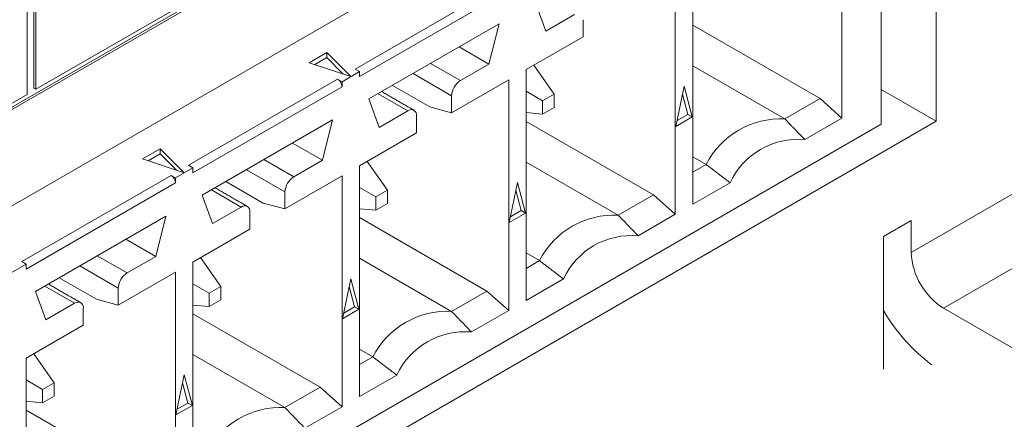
# Model space of a CAD drawing. Header units: inches. Extents: x 0.2 to 16.3, y 0.2 to 11.5.
# Tile 19 of 64: x 4.032 to 4.45, y 1.982 to 2.151. Entities that reach past the tile are written whole.
import ezdxf

# ---------------------------------------------------------------- set-up
doc = ezdxf.new("R2010")
doc.units = ezdxf.units.IN
doc.header["$MEASUREMENT"] = 0

msp = doc.modelspace()

# ---------------------------------------------------------------- linework, layer by layer
at = {"color": 7, "linetype": 'Continuous', "lineweight": 15}
for p, q in [((3.809265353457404, 1.986408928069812), (4.417000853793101, 2.337247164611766)), ((3.809265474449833, 1.987480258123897), (4.416073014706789, 2.337782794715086)), ((3.051749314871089, 1.508229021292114), (4.421179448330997, 2.298784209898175)), ((4.421179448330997, 2.298784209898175), (4.421179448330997, 2.10825802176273)), ((4.03823847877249, 2.277888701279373), (4.038238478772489, 2.122385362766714)), ((4.039166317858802, 2.277353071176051), (4.039166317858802, 2.121849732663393)), ((4.035403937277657, 2.119677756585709), (4.035403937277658, 2.275181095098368)), ((4.397779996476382, 2.10709842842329), (4.397779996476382, 2.254975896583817)), ((4.381169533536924, 2.207538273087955), (4.381169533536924, 2.109640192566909)), ((4.317882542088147, 2.073105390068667), (4.317882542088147, 2.171003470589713)), ((4.174605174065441, 2.130425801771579), (4.237892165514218, 2.16696060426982)), ((4.310458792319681, 2.16671783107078), (4.31045879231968, 2.068819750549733)), ((4.039166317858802, 2.121849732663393), (4.11125191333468, 2.163463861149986)), ((4.239748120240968, 2.163746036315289), (4.17646112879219, 2.127211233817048)), ((4.255523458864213, 2.146492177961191), (4.251162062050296, 2.158547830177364)), ((4.267679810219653, 2.153509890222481), (4.255523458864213, 2.146492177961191)), ((4.180451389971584, 2.117727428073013), (4.235757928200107, 2.149655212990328)), ((4.235757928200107, 2.149655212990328), (4.231396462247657, 2.132563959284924)), ((4.271391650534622, 2.144164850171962), (4.271391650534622, 2.151366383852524)), ((4.317882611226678, 2.149046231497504), (4.371889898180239, 2.117868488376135)), ((4.247171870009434, 2.130183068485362), (4.271391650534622, 2.144164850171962)), ((4.231396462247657, 2.132563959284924), (4.218774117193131, 2.139850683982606)), ((4.155098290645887, 2.133095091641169), (4.16255771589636, 2.137401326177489)), ((4.16255771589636, 2.135258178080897), (4.157451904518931, 2.13231065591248)), ((4.16255771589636, 2.137401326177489), (4.172747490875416, 2.127212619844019)), ((4.16255771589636, 2.137401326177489), (4.16255771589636, 2.135258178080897)), ((4.169532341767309, 2.128284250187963), (4.16255771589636, 2.135258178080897)), ((4.172747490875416, 2.127212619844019), (4.155098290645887, 2.133095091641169)), ((4.219240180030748, 2.125546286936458), (4.20661783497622, 2.132833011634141)), ((4.231396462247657, 2.132563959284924), (4.219240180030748, 2.125546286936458)), ((4.250399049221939, 2.132046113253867), (4.258995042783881, 2.119817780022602)), ((4.317882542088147, 2.131796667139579), (4.356949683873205, 2.10924368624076)), ((4.17646112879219, 2.12935438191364), (4.169037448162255, 2.12506878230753)), ((4.17646112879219, 2.12935438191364), (4.174605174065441, 2.130425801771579)), ((4.17646112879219, 2.127211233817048), (4.17646112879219, 2.12935438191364)), ((4.199193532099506, 2.128547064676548), (4.21552833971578, 2.119117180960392)), ((4.247171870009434, 2.032284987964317), (4.247171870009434, 2.130183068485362)), ((4.103894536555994, 2.08960541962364), (4.167181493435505, 2.12614020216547)), ((4.169037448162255, 2.122925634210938), (4.105750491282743, 2.086390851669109)), ((4.167181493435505, 2.12614020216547), (4.169037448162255, 2.12506878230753)), ((4.169037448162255, 2.12506878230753), (4.169037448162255, 2.122925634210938)), ((4.19046935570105, 2.123510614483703), (4.206248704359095, 2.1144013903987)), ((4.21552833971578, 2.111915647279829), (4.239748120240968, 2.125897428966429)), ((4.239748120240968, 2.125897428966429), (4.239748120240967, 2.027999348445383)), ((4.310689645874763, 2.106114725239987), (4.314170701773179, 2.123126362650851)), ((4.314170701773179, 2.123126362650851), (4.317651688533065, 2.11013382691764)), ((3.963318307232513, 2.078063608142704), (4.035403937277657, 2.119677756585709)), ((4.038238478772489, 2.122385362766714), (4.039166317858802, 2.121849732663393)), ((4.184346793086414, 2.119976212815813), (4.196969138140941, 2.11268948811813)), ((4.21552833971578, 2.119117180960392), (4.21552833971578, 2.111915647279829)), ((4.247171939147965, 2.120984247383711), (4.25409353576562, 2.11698820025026)), ((4.258995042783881, 2.119817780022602), (4.25409353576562, 2.11698820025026)), ((4.258995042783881, 2.114157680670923), (4.258995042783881, 2.119817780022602)), ((4.315795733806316, 2.11120524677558), (4.313491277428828, 2.119806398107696)), ((4.397780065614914, 2.121766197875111), (4.421179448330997, 2.10825802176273)), ((4.410572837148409, 2.052598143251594), (4.526066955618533, 2.119271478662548)), ((4.184812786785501, 2.10567177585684), (4.180451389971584, 2.117727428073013)), ((4.21552833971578, 2.111915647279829), (4.206248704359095, 2.1144013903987)), ((4.25409353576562, 2.11698820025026), (4.25409353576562, 2.11132810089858)), ((4.25409353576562, 2.11132810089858), (4.258995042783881, 2.114157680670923)), ((4.371889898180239, 2.117868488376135), (4.356949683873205, 2.10924368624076)), ((4.371889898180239, 2.117868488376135), (4.381169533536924, 2.109640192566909)), ((4.196969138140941, 2.11268948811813), (4.184812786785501, 2.10567177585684)), ((4.200680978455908, 2.103344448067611), (4.200680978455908, 2.110545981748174)), ((4.25409353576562, 2.11132810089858), (4.247171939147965, 2.111945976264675)), ((4.317651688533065, 2.11013382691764), (4.310689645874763, 2.106114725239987)), ((4.31118682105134, 2.108544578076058), (4.315795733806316, 2.11120524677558)), ((4.315795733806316, 2.11120524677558), (4.317651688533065, 2.11013382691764)), ((4.421179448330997, 2.10825802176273), (3.051749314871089, 1.317702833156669)), ((4.397779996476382, 2.10709842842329), (3.808164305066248, 1.766720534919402)), ((4.109740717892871, 2.076907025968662), (4.165047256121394, 2.108834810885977)), ((4.165047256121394, 2.108834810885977), (4.160685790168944, 2.091743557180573)), ((4.247171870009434, 2.108225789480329), (4.301179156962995, 2.07704804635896)), ((4.381169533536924, 2.109640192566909), (4.365378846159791, 2.100524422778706)), ((4.17646112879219, 2.089362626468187), (4.200680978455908, 2.103344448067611)), ((4.160685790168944, 2.091743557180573), (4.148063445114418, 2.099030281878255)), ((4.084387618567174, 2.092274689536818), (4.091847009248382, 2.096580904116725)), ((4.091847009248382, 2.094437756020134), (4.086741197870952, 2.091490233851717)), ((4.091847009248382, 2.096580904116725), (4.102036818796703, 2.086392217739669)), ((4.091847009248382, 2.096580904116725), (4.091847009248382, 2.094437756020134)), ((4.098821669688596, 2.087463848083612), (4.091847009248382, 2.094437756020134)), ((4.424243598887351, 2.028919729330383), (4.539737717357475, 2.095593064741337)), ((4.102036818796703, 2.086392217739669), (4.084387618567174, 2.092274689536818)), ((4.105750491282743, 2.088533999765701), (4.103894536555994, 2.08960541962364)), ((4.148529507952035, 2.084725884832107), (4.135907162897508, 2.09201260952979)), ((4.160685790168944, 2.091743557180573), (4.148529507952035, 2.084725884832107)), ((4.17646112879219, 1.991464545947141), (4.17646112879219, 2.089362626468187)), ((4.188284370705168, 2.078997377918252), (4.179688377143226, 2.091225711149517)), ((4.247171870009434, 2.090976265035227), (4.286239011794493, 2.06842328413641)), ((4.317882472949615, 2.086690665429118), (4.323543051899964, 2.089958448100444)), ((4.317882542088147, 2.093226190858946), (4.323543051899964, 2.089958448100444)), ((4.033183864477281, 2.04878501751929), (4.096470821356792, 2.085319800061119)), ((4.096470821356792, 2.085319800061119), (4.098326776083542, 2.084248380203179)), ((4.105750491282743, 2.088533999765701), (4.098326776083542, 2.084248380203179)), ((4.105750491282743, 2.086390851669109), (4.105750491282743, 2.088533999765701)), ((4.128482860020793, 2.087726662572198), (4.144817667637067, 2.078296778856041)), ((4.144817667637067, 2.071095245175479), (4.169037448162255, 2.085077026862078)), ((4.169037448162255, 2.085077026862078), (4.169037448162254, 1.987178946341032)), ((4.098326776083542, 2.082105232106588), (4.03503981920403, 2.045570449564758)), ((4.098326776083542, 2.084248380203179), (4.098326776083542, 2.082105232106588)), ((4.119758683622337, 2.082690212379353), (4.135538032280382, 2.07358098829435)), ((4.239978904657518, 2.065294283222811), (4.243459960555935, 2.082305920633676)), ((4.243459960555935, 2.082305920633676), (4.246941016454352, 2.069313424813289)), ((4.333673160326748, 2.082221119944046), (4.317882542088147, 2.073105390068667)), ((4.114102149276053, 2.064851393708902), (4.109740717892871, 2.076907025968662)), ((4.113636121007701, 2.079155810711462), (4.126258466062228, 2.07186908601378)), ((4.144817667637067, 2.078296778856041), (4.144817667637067, 2.071095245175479)), ((4.183382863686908, 2.076167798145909), (4.176461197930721, 2.080163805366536)), ((4.188284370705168, 2.078997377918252), (4.183382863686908, 2.076167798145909)), ((4.188284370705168, 2.073337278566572), (4.188284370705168, 2.078997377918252)), ((4.245085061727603, 2.070384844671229), (4.242780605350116, 2.078985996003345)), ((4.301179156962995, 2.07704804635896), (4.286239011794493, 2.06842328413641)), ((4.301179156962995, 2.07704804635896), (4.31045879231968, 2.068819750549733)), ((4.144817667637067, 2.071095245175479), (4.135538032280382, 2.07358098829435)), ((4.183382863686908, 2.076167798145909), (4.183382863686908, 2.07050769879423)), ((4.183382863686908, 2.07050769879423), (4.188284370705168, 2.073337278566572)), ((4.126258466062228, 2.07186908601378), (4.114102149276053, 2.064851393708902)), ((4.129970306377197, 2.06252404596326), (4.129970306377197, 2.069725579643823)), ((4.176461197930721, 2.0711255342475), (4.183382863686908, 2.07050769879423)), ((4.246941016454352, 2.069313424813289), (4.239978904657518, 2.065294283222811)), ((4.240476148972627, 2.067724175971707), (4.245085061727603, 2.070384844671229)), ((4.245085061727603, 2.070384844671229), (4.246941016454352, 2.069313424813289)), ((4.31045879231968, 2.068819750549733), (4.294668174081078, 2.059704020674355)), ((4.039030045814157, 2.036086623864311), (4.094336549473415, 2.068014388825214)), ((4.094336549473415, 2.068014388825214), (4.089975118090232, 2.050923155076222)), ((4.176461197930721, 2.067405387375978), (4.230468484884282, 2.036227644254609)), ((4.398787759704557, 2.05940377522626), (4.410572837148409, 2.066207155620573)), ((4.410572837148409, 2.066207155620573), (4.410572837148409, 2.052598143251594)), ((4.105750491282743, 2.048542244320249), (4.129970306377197, 2.06252404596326)), ((4.089975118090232, 2.050923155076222), (4.077352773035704, 2.058209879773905)), ((4.398787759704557, 2.003163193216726), (4.398787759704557, 2.05940377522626)), ((4.247171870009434, 2.052405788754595), (4.252832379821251, 2.049138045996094)), ((4.03503981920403, 2.04771359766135), (4.02761610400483, 2.043427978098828)), ((4.03503981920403, 2.04771359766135), (4.033183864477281, 2.04878501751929)), ((4.03503981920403, 2.045570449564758), (4.03503981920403, 2.04771359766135)), ((4.077818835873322, 2.043905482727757), (4.065196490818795, 2.051192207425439)), ((4.089975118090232, 2.050923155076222), (4.077818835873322, 2.043905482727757)), ((4.105750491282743, 1.950644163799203), (4.105750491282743, 2.048542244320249)), ((4.108977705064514, 2.050405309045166), (4.117573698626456, 2.038176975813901)), ((4.176461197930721, 2.050155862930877), (4.21552833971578, 2.027602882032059)), ((4.247171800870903, 2.045870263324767), (4.252832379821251, 2.049138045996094)), ((4.05777218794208, 2.046906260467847), (4.074106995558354, 2.037476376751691)), ((4.074106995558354, 2.030274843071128), (4.098326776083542, 2.044256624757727)), ((4.098326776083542, 2.044256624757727), (4.098326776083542, 1.946358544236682)), ((4.049048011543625, 2.041869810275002), (4.06482736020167, 2.032760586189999)), ((4.10575052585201, 2.039343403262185), (4.112672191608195, 2.035347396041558)), ((4.169268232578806, 2.02447388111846), (4.172749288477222, 2.041485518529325)), ((4.172749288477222, 2.041485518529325), (4.176230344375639, 2.028493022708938)), ((4.262962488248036, 2.041400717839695), (4.247171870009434, 2.032284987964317)), ((4.043391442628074, 2.024030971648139), (4.039030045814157, 2.036086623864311)), ((4.042925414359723, 2.038335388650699), (4.055547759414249, 2.031048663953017)), ((4.074106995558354, 2.037476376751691), (4.074106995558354, 2.030274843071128)), ((4.117573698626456, 2.038176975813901), (4.112672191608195, 2.035347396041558)), ((4.112672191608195, 2.035347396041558), (4.112672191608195, 2.029687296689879)), ((4.117573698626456, 2.032516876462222), (4.117573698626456, 2.038176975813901)), ((4.17437438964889, 2.029564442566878), (4.172069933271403, 2.038165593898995)), ((4.230468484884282, 2.036227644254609), (4.21552833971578, 2.027602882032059)), ((4.230468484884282, 2.036227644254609), (4.239748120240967, 2.027999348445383)), ((4.055547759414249, 2.031048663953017), (4.043391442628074, 2.024030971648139)), ((4.074106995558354, 2.030274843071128), (4.06482736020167, 2.032760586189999)), ((4.112672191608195, 2.029687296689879), (4.117573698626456, 2.032516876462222)), ((4.059259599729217, 2.021703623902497), (4.059259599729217, 2.02890515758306)), ((4.112672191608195, 2.029687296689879), (4.10575052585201, 2.030305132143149)), ((4.105750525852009, 2.026584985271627), (4.159757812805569, 1.995407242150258)), ((4.176230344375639, 2.028493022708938), (4.169268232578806, 2.02447388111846)), ((4.169765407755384, 2.026903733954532), (4.17437438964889, 2.029564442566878)), ((4.17437438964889, 2.029564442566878), (4.176230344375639, 2.028493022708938)), ((4.239748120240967, 2.027999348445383), (4.223957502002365, 2.018883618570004)), ((4.424243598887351, 2.028919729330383), (4.504853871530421, 1.982384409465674)), ((4.03503981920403, 2.007721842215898), (4.059259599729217, 2.021703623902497)), ((4.176461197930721, 2.011585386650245), (4.182121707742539, 2.008317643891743)), ((4.03503981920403, 1.909823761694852), (4.03503981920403, 2.007721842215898)), ((4.046863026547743, 1.99735657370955), (4.038266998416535, 2.009584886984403)), ((4.105750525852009, 2.009335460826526), (4.144817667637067, 1.986782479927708)), ((4.17646112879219, 2.005049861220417), (4.182121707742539, 2.008317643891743)), ((4.041961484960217, 1.994526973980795), (4.035039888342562, 1.998523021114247)), ((4.046863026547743, 1.99735657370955), (4.041961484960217, 1.994526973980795)), ((4.046863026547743, 1.991696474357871), (4.046863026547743, 1.99735657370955)), ((4.098557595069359, 1.983653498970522), (4.102038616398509, 2.000665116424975)), ((4.103663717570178, 1.988744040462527), (4.10135926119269, 1.997345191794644)), ((4.102038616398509, 2.000665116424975), (4.105519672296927, 1.987672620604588)), ((4.192251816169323, 2.000580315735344), (4.17646112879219, 1.991464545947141)), ((4.041961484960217, 1.994526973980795), (4.041961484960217, 1.988866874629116)), ((4.159757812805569, 1.995407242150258), (4.144817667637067, 1.986782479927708)), ((4.159757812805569, 1.995407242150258), (4.169037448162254, 1.987178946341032)), ((4.035039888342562, 1.989484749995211), (4.041961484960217, 1.988866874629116)), ((4.041961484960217, 1.988866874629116), (4.046863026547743, 1.991696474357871)), ((4.035039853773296, 1.985764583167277), (4.089047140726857, 1.954586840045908)), ((4.105519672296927, 1.987672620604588), (4.098557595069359, 1.983653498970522)), ((4.099054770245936, 1.986083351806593), (4.103663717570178, 1.988744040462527)), ((4.103663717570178, 1.988744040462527), (4.105519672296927, 1.987672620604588)), ((4.169037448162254, 1.987178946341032), (4.153246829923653, 1.978063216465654))]:
    msp.add_line(p, q, dxfattribs=at)
for centre, radius, start, end in [((4.165008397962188, 2.122742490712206), 0.004033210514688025, 2.602631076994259, 57.3979852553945), ((4.22358734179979, 2.118750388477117), 0.008067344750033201, 122.6060035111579, 177.3940733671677), ((4.198418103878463, 2.110913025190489), 0.00229244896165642, 350.7867331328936, 129.2022840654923), ((4.3550903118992, 2.073887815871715), 0.03540472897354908, 86.98957730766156, 153.0050461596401), ((4.362712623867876, 2.068530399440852), 0.03210492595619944, 85.2362628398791, 154.7583606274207), ((4.094297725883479, 2.081922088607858), 0.004033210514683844, 2.602631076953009, 57.39798525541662), ((4.15287666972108, 2.077929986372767), 0.00806734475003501, 122.6060035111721, 177.3940733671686), ((4.12770743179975, 2.070092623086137), 0.00229244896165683, 350.7867331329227, 129.202284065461), ((4.284379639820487, 2.033067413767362), 0.03540472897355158, 86.98957730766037, 153.0050461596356), ((4.292001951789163, 2.027709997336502), 0.03210492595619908, 85.23626283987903, 154.7583606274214), ((4.440253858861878, 2.053948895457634), 0.02971174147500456, 182.6056730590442, 237.394410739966), ((4.082165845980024, 2.037109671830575), 0.008067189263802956, 122.6054312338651, 177.3946456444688), ((4.056996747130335, 2.02927223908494), 0.002292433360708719, 350.7857062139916, 129.2033109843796), ((4.213668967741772, 1.992247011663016), 0.03540472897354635, 86.98957730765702, 153.0050461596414), ((4.466644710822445, 2.067678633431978), 0.07860021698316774, 210.3088505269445, 233.0073511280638), ((4.221291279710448, 1.986889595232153), 0.03210492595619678, 85.23626283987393, 154.7583606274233), ((4.142958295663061, 1.95142660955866), 0.03540472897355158, 86.98957730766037, 153.005046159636)]:
    msp.add_arc(centre, radius, start, end, dxfattribs=at)
for points in [[(4.199593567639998, 2.112949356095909), (4.185884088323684, 2.120863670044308)], [(4.356949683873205, 2.10924368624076), (4.365378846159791, 2.100524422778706)], [(4.323543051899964, 2.089958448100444), (4.333673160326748, 2.082221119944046)], [(4.128882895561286, 2.072128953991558), (4.115173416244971, 2.080043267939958)], [(4.286239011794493, 2.06842328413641), (4.294668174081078, 2.059704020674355)], [(4.252832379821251, 2.049138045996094), (4.262962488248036, 2.041400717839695)], [(4.058172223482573, 2.031308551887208), (4.044462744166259, 2.039222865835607)], [(4.21552833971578, 2.027602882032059), (4.223957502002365, 2.018883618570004)], [(4.182121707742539, 2.008317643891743), (4.192251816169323, 2.000580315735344)], [(4.144817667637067, 1.986782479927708), (4.153246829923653, 1.978063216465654)]]:
    msp.add_open_spline(points, degree=1, dxfattribs=at)

doc.saveas('drawing.dxf')
